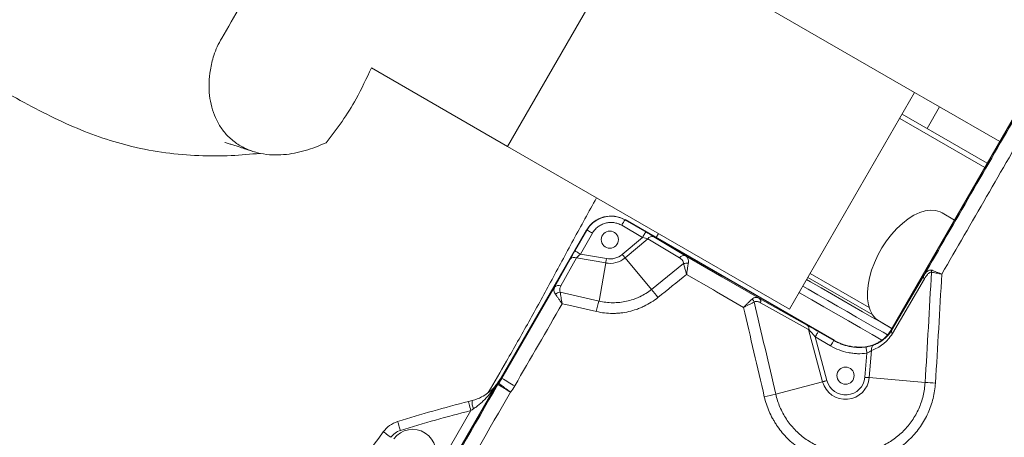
# Model space of a CAD drawing. Header units: millimetres. Extents: x 127 to 4201, y 49 to 2729.
# Tile 90 of 102: x 2602 to 2917, y 1558 to 1691. Entities that reach past the tile are written whole.
import ezdxf

# ---------------------------------------------------------------- set-up
doc = ezdxf.new("R2010")
doc.units = ezdxf.units.MM
doc.header["$LTSCALE"] = 10

msp = doc.modelspace()

# ---------------------------------------------------------------- linework, layer by layer
at = {"color": 7, "linetype": 'Continuous', "lineweight": 15}
for p, q in [((2758.05, 1650.76), (2798.05, 1720.04)), ((2888.21, 1667.99), (2798.05, 1720.04)), ((2758.05, 1650.76), (2714.59, 1675.85)), ((2848.21, 1598.71), (2888.21, 1667.99)), ((2880.55, 1591.93), (2921.01, 1662.02)), ((2921.07, 1661.98), (2880.61, 1591.9)), ((2896.17, 1663.39), (2915.4, 1652.29)), ((2884.2, 1661.06), (2911.39, 1645.36)), ((2848.21, 1598.71), (2758.05, 1650.76)), ((2795.58, 1627.23), (2795.62, 1627.29)), ((2795.58, 1627.23), (2802.26, 1623.37)), ((2862.41, 1588.73), (2795.62, 1627.29)), ((2862.44, 1588.79), (2795.65, 1627.35)), ((2900.9, 1627.18), (2896.96, 1629.45)), ((2783.37, 1624.06), (2756.02, 1576.7)), ((2783.43, 1624.02), (2756.08, 1576.66)), ((2779.63, 1617.31), (2783.49, 1623.99)), ((2783.49, 1623.99), (2783.43, 1624.02)), ((2801.26, 1621.64), (2794.58, 1625.5)), ((2785.22, 1622.99), (2781.37, 1616.31)), ((2794.76, 1616.19), (2801.26, 1621.64)), ((2802.94, 1621.21), (2795.67, 1615.11)), ((2813.07, 1615.13), (2802.94, 1621.21)), ((2804.85, 1621.85), (2814.98, 1615.78)), ((2806.38, 1622.86), (2805.64, 1621.58)), ((2773.15, 1605.71), (2778.15, 1614.7)), ((2780.13, 1615.09), (2775.13, 1606.1)), ((2789.47, 1613.45), (2780.13, 1615.09)), ((2781.37, 1616.31), (2789.72, 1614.84)), ((2804.14, 1605.01), (2795.67, 1615.11)), ((2787.33, 1601.28), (2789.47, 1613.45)), ((2804.14, 1605.01), (2814.37, 1613.24)), ((2874.81, 1596.85), (2854.05, 1608.83)), ((2880.78, 1591.8), (2891.05, 1609.27)), ((2891.37, 1608.4), (2881.1, 1590.92)), ((2756.31, 1576.54), (2773.15, 1605.71)), ((2774.91, 1604.14), (2787.33, 1601.28)), ((2838.63, 1602.1), (2853.97, 1593.49)), ((2854.34, 1592.12), (2838.99, 1600.73)), ((2876.96, 1594.81), (2880.9, 1592.54)), ((2858.81, 1575.45), (2854.34, 1592.12)), ((2856.43, 1589.79), (2860.17, 1575.82)), ((2861.37, 1586.93), (2856.43, 1589.79)), ((2857.43, 1591.52), (2862.37, 1588.67)), ((2880.78, 1591.8), (2880.61, 1591.9)), ((2862.37, 1588.67), (2862.41, 1588.73)), ((2872.28, 1576.88), (2872.96, 1584.62)), ((2874.46, 1585.49), (2873.69, 1576.76)), ((2755.02, 1575.18), (2756.02, 1576.7)), ((2756.31, 1576.54), (2756.08, 1576.66)), ((2891.55, 1575.19), (2873.69, 1576.76)), ((2720.62, 1515.66), (2754.75, 1574.78)), ((2754.72, 1574.73), (2720.62, 1515.66)), ((2754.81, 1574.74), (2720.68, 1515.62)), ((2755.03, 1574.61), (2754.81, 1574.74)), ((2754.94, 1575.05), (2755.02, 1575.18)), ((2755.28, 1574.99), (2755.08, 1575.14)), ((2755.28, 1574.99), (2756.31, 1576.54)), ((2843.83, 1571.44), (2858.81, 1575.45)), ((2745.61, 1569.14), (2746.82, 1569.45)), ((2718.02, 1517.16), (2746.35, 1566.23))]:
    msp.add_line(p, q, dxfattribs=at)
at = {"color": 8, "linetype": 'Continuous', "lineweight": 15}
for p, q in [((2896.17, 1663.39), (2892.17, 1656.46)), ((2910.63, 1644.04), (2883.44, 1659.73)), ((2854.79, 1610.11), (2873.72, 1599.18))]:
    msp.add_line(p, q, dxfattribs=at)
at = {"color": 7, "linetype": 'Continuous', "lineweight": 15, "flags": 128}
for points in [[(2888.21, 1667.99), (2891.2, 1666.26), (2896.17, 1663.39)], [(2876.96, 1594.81), (2876.93, 1594.83), (2875.75, 1595.72), (2874.77, 1596.91), (2874.01, 1598.37), (2873.48, 1600.07), (2873.19, 1601.99), (2873.14, 1604.1), (2873.34, 1606.34), (2873.78, 1608.69), (2874.46, 1611.1), (2875.37, 1613.53), (2876.47, 1615.93), (2877.77, 1618.26), (2879.23, 1620.49), (2880.83, 1622.57), (2882.53, 1624.46), (2884.32, 1626.13), (2886.15, 1627.55), (2888, 1628.7), (2889.83, 1629.55), (2891.61, 1630.09), (2893.3, 1630.3), (2894.88, 1630.2), (2896.32, 1629.77), (2896.96, 1629.45)], [(2794.58, 1625.5), (2794.78, 1625.83), (2794.96, 1626.15), (2795.13, 1626.45), (2795.28, 1626.71), (2795.41, 1626.92), (2795.5, 1627.09), (2795.56, 1627.19), (2795.58, 1627.23)], [(2785.22, 1622.99), (2784.88, 1623.18), (2784.56, 1623.36), (2784.27, 1623.54), (2784, 1623.69), (2783.79, 1623.81), (2783.63, 1623.9), (2783.53, 1623.96), (2783.49, 1623.99)], [(2801.26, 1621.64), (2801.45, 1621.98), (2801.63, 1622.3), (2801.81, 1622.59), (2801.96, 1622.86), (2802.08, 1623.07), (2802.17, 1623.23), (2802.23, 1623.34), (2802.26, 1623.37)], [(2781.37, 1616.31), (2781.03, 1616.51), (2780.71, 1616.69), (2780.41, 1616.86), (2780.15, 1617.01), (2779.94, 1617.14), (2779.77, 1617.23), (2779.67, 1617.29), (2779.63, 1617.31)], [(2789.72, 1614.84), (2789.69, 1614.65), (2789.65, 1614.46), (2789.62, 1614.27), (2789.59, 1614.09), (2789.56, 1613.91), (2789.53, 1613.75), (2789.5, 1613.59), (2789.47, 1613.45)], [(2794.76, 1616.19), (2794.88, 1616.04), (2795.01, 1615.89), (2795.13, 1615.74), (2795.25, 1615.6), (2795.36, 1615.47), (2795.47, 1615.34), (2795.57, 1615.22), (2795.67, 1615.11)], [(2814.98, 1615.78), (2826.64, 1609.03), (2838.63, 1602.1)], [(2833.54, 1599.26), (2824.9, 1604.26), (2823.91, 1604.83), (2815.33, 1609.8)], [(2853.67, 1608.17), (2854.98, 1607.41), (2858.3, 1605.5), (2861.64, 1603.57), (2864.98, 1601.64), (2868.29, 1599.73), (2871.55, 1597.85), (2874.72, 1596.02), (2877.78, 1594.25), (2880.7, 1592.56), (2880.86, 1592.47)], [(2852.46, 1606.08), (2854.22, 1605.06), (2857.31, 1603.28), (2860.43, 1601.48), (2863.55, 1599.68), (2866.64, 1597.9), (2869.67, 1596.15), (2872.6, 1594.45), (2875.43, 1592.82), (2878.1, 1591.28), (2879.51, 1590.46)], [(2851.27, 1604.02), (2851.45, 1603.91), (2855.33, 1601.67), (2859.24, 1599.42), (2863.15, 1597.16), (2867.03, 1594.92), (2870.86, 1592.71), (2874.63, 1590.53), (2877.68, 1588.77)], [(2786.48, 1597.91), (2776.74, 1600.14), (2775.57, 1600.41)], [(2856.43, 1589.79), (2856.62, 1590.12), (2856.81, 1590.44), (2856.98, 1590.74), (2857.13, 1591), (2857.26, 1591.22), (2857.35, 1591.38), (2857.41, 1591.48), (2857.43, 1591.52)], [(2861.37, 1586.93), (2861.57, 1587.27), (2861.75, 1587.59), (2861.92, 1587.89), (2862.07, 1588.15), (2862.2, 1588.36), (2862.29, 1588.53), (2862.35, 1588.63), (2862.37, 1588.67)], [(2872.96, 1584.62), (2872.9, 1585), (2872.84, 1585.37), (2872.79, 1585.71), (2872.74, 1586.01), (2872.7, 1586.25), (2872.67, 1586.44), (2872.65, 1586.55), (2872.65, 1586.6)], [(2872.28, 1576.88), (2872.48, 1576.86), (2872.67, 1576.85), (2872.86, 1576.83), (2873.05, 1576.81), (2873.22, 1576.8), (2873.39, 1576.78), (2873.55, 1576.77), (2873.69, 1576.76)], [(2860.17, 1575.82), (2859.98, 1575.77), (2859.8, 1575.72), (2859.61, 1575.67), (2859.43, 1575.62), (2859.26, 1575.58), (2859.1, 1575.53), (2858.95, 1575.49), (2858.81, 1575.45)], [(2745.61, 1569.14), (2745.62, 1569.1), (2745.66, 1568.95), (2745.73, 1568.69), (2745.82, 1568.33), (2745.93, 1567.88), (2746.06, 1567.37), (2746.21, 1566.81), (2746.35, 1566.23)], [(2722.97, 1562.73), (2722.98, 1562.7), (2723.03, 1562.55), (2723.11, 1562.29), (2723.22, 1561.94), (2723.36, 1561.5), (2723.51, 1560.99), (2723.69, 1560.44), (2723.87, 1559.87)], [(2718.38, 1559.43), (2718.4, 1559.41), (2718.53, 1559.32), (2718.74, 1559.17), (2719.04, 1558.95), (2719.42, 1558.68), (2719.85, 1558.37), (2720.31, 1558.03), (2720.8, 1557.67)]]:
    msp.add_lwpolyline(points, dxfattribs=at)
at = {"color": 7, "linetype": 'Continuous', "lineweight": 15}
for centre in [(2790.79, 1620.92), (2866.13, 1577.42)]:
    msp.add_circle(centre, 2.75, dxfattribs=at)
for centre, radius, start, end in [((2804.3, 1620.32), 1.62, 70.399, 147.1261), ((2779.39, 1613.65), 1.62, 62.8733, 139.602), ((2790.79, 1620.92), 7.59, 260, 310), ((2790.79, 1620.92), 6.17, 260, 310), ((2814.43, 1614.25), 1.62, 70.3986, 147.1261), ((2815.36, 1610.28), 3.12, 80.3787, 108.5271), ((2891.92, 1609.1), 0.889, 168.5193, 231.9303), ((2896.37, 1610.01), 2.84, 157.0861, 169.8526), ((2774.39, 1604.65), 1.62, 62.8746, 139.6003), ((2939.45, 1709.51), 170.97, 217.6799, 218.7845), ((2775.3, 1601.17), 2.99, 97.4129, 129.679), ((2834.37, 1599.78), 2.86, 24.6754, 48.2171), ((2837.79, 1601.14), 1.27, 341.1565, 48.8611), ((2857.38, 1581.79), 72.72, 164.4505, 167.1929), ((2853.14, 1592.53), 1.27, 341.1582, 48.8594), ((2881.65, 1591.62), 0.889, 168.5207, 231.9288), ((2875.96, 1585.9), 1.56, 120.9922, 195.3537), ((2743.04, 1584.2), 15.06, 323.0577, 330.0001), ((2866.13, 1577.42), 7.59, 195, 355), ((2866.13, 1577.42), 6.17, 195, 355), ((2813.37, 1668.08), 107.87, 238.0616, 240.5815), ((2886.11, 1433.57), 141.73, 86.4637, 87.8006), ((2868.45, 1451.78), 122.17, 101.628, 103.3839), ((2752.58, 1568.83), 5.79, 173.8616, 200.8927), ((2727.76, 1552.83), 7.41, 330, 143.9724)]:
    msp.add_arc(centre, radius, start, end, dxfattribs=at)
for centre, major_axis, ratio, start_param, end_param in [((2801.2, 1621.59), (2.4, -0.6), 0.024275, 0.767713, 1.553111), ((2802.2, 1623.33), (3.69, -2.13), 0.016402, 0.779427, 1.564825), ((2779.71, 1617.3), (2.13, 3.69), 0.016402, 1.576768, 2.362166), ((2781.44, 1616.3), (1.78, 1.72), 0.024275, 1.588482, 2.37388), ((2857.46, 1591.42), (4.9, -2.83), 0.012341, 1.58314, 2.368538), ((2856.46, 1589.69), (-2.97, 3.35), 0.00987, 4.732136, 5.517535)]:
    msp.add_ellipse(centre, major_axis=major_axis, ratio=ratio, start_param=start_param, end_param=end_param, dxfattribs=at)
for points, knots in [([(2731.01, 2109.28), (2729, 2108.31), (2719.22, 2103.64), (2702.3, 2094.37), (2680.3, 2081.48), (2659.02, 2067.71), (2638.31, 2053.11), (2618.09, 2037.57), (2598.41, 2021.12), (2579.32, 2003.75), (2560.97, 1985.61), (2543.39, 1966.72), (2526.71, 1947.23), (2510.95, 1927.19), (2496.1, 1906.65), (2482.11, 1885.52), (2468.91, 1863.7), (2456.55, 1841.23), (2445.07, 1818.12), (2434.56, 1794.55), (2425.03, 1770.57), (2416.57, 1746.36), (2409.15, 1721.96), (2402.78, 1697.43), (2397.41, 1672.66), (2393.04, 1647.54), (2389.68, 1622.11), (2387.37, 1596.41), (2386.11, 1570.63), (2386.02, 1544.83), (2386.48, 1526), (2387.29, 1515.81), (2387.42, 1514.18)], [0, 0, 0, 0, 0.009206, 0.044634, 0.079409, 0.114202, 0.148981, 0.183767, 0.219186, 0.254597, 0.290022, 0.32543, 0.360858, 0.395632, 0.430426, 0.465205, 0.49999, 0.535409, 0.57082, 0.606246, 0.641653, 0.677081, 0.711856, 0.746649, 0.781428, 0.816214, 0.851633, 0.887044, 0.922469, 0.957877, 0.993305, 1, 1, 1, 1]), ([(2672.38, 1930.99), (2672.39, 1931.01), (2672.43, 1931.06), (2672.2, 1930.73), (2671.64, 1929.9), (2670.79, 1928.65), (2669.93, 1927.4), (2668.68, 1925.58), (2666.58, 1922.53), (2662.81, 1917.06), (2657.96, 1910.12), (2652.49, 1902.46), (2647.93, 1896.22), (2644.05, 1891.05), (2640.98, 1887.04), (2638.13, 1883.44), (2635.32, 1879.99), (2632.35, 1876.46), (2629.5, 1873.24), (2627.1, 1870.67), (2625.34, 1868.88), (2623.98, 1867.53), (2622.68, 1866.3), (2621.32, 1864.94), (2619.99, 1863.65), (2618.8, 1862.49), (2617.83, 1861.47), (2617.14, 1860.69), (2616.46, 1859.82), (2615.75, 1858.63), (2614.91, 1857.21), (2613.8, 1855.29), (2612.32, 1852.7), (2610.54, 1849.6), (2608.41, 1845.88), (2605.93, 1841.56), (2600.77, 1832.58), (2594.39, 1821.48), (2586.9, 1808.47), (2580.71, 1797.75), (2574.52, 1787.04), (2569.28, 1777.98), (2564.93, 1770.48), (2561.51, 1764.58), (2558.08, 1758.67), (2554.79, 1753), (2551.78, 1747.82), (2549.51, 1743.92), (2547.87, 1741.08), (2546.87, 1739.36), (2546.14, 1737.98), (2545.84, 1737.15), (2545.63, 1736.57), (2545.32, 1735.63), (2544.99, 1734.49), (2544.62, 1733.11), (2544.23, 1731.66), (2543.85, 1730.25), (2543.53, 1728.94), (2543.2, 1727.63), (2542.87, 1726.43), (2542.52, 1725.16), (2542.09, 1723.63), (2541.53, 1721.75), (2540.86, 1719.62), (2539.84, 1716.49), (2538.31, 1712.09), (2536, 1705.94), (2533.55, 1699.77), (2530.91, 1693.42), (2528.67, 1688.26), (2526.97, 1684.4), (2525.77, 1681.72), (2524.57, 1679.06), (2523.27, 1676.2), (2521.94, 1673.33), (2520.9, 1671.09), (2520.32, 1669.86), (2519.99, 1669.16), (2519.96, 1669.08), (2519.94, 1669.05)], [0, 0, 0, 0, 0.0015093, 0.0052557, 0.0088409, 0.0130884, 0.0173605, 0.0215759, 0.0312883, 0.0479153, 0.0760937, 0.1011304, 0.1267517, 0.1424421, 0.1582669, 0.1726164, 0.1855615, 0.2011883, 0.2195705, 0.2325318, 0.2442033, 0.2546236, 0.2669033, 0.2822669, 0.2980572, 0.3124966, 0.3255241, 0.3347722, 0.3428718, 0.3496494, 0.3547043, 0.3595422, 0.3671097, 0.3756166, 0.3850597, 0.3974092, 0.4109181, 0.45837, 0.4880122, 0.5171753, 0.5459557, 0.5756243, 0.5912232, 0.6073386, 0.6239397, 0.6396146, 0.6537195, 0.6663691, 0.6721415, 0.6774552, 0.6829515, 0.6895851, 0.6971885, 0.7055719, 0.7164492, 0.7284085, 0.7398538, 0.7504139, 0.7596689, 0.7676567, 0.7754294, 0.7822604, 0.7902943, 0.7996492, 0.8099291, 0.8198833, 0.8401161, 0.8617798, 0.8836194, 0.9049268, 0.9261123, 0.9353608, 0.9435161, 0.9526312, 0.9638343, 0.976067, 0.9868477, 0.9939797, 0.9972444, 1, 1, 1, 1]), ([(2700.1, 1651.9), (2698.98, 1651.43), (2696.79, 1650.51), (2693.43, 1649.38), (2690.02, 1648.53), (2686.53, 1648.04), (2682.86, 1647.96), (2679.07, 1648.41), (2675.32, 1649.52), (2671.82, 1651.34), (2668.85, 1653.75), (2666.45, 1656.66), (2664.68, 1659.85), (2663.45, 1663.35), (2662.77, 1667.1), (2662.62, 1671.1), (2663.09, 1675.41), (2663.97, 1679.3), (2665.23, 1682.71), (2670.26, 1691.41), (2678.74, 1706.14), (2688.77, 1723.45), (2698.71, 1740.82), (2705.5, 1751.89), (2709.94, 1760.34), (2711.21, 1761.96), (2712.73, 1763.41), (2715.28, 1766.05), (2719.17, 1769.53), (2723.88, 1773.61), (2728.66, 1777.6), (2731.65, 1780.51), (2733.14, 1781.97)], [0, 0, 0, 0, 0.0199103, 0.0391795, 0.0584395, 0.0784165, 0.098384, 0.1206508, 0.1434681, 0.1657606, 0.1888173, 0.2092932, 0.2303929, 0.2504912, 0.2710827, 0.29306, 0.3155218, 0.3408319, 0.3567463, 0.3729976, 0.4999493, 0.626901, 0.6903769, 0.8173286, 0.8331976, 0.8414937, 0.849869, 0.8667825, 0.9000826, 0.9333961, 0.9667184, 1, 1, 1, 1]), ([(2524.14, 1200.53), (2518.9, 1207.57), (2508.51, 1221.52), (2493.75, 1242.47), (2479.89, 1263.2), (2467.07, 1283.71), (2456.19, 1302.55), (2447.1, 1319.73), (2439.6, 1335.27), (2432.97, 1350.61), (2427.25, 1365.74), (2422.49, 1380.67), (2418.74, 1395.36), (2416.05, 1409.82), (2414.48, 1424.04), (2414.08, 1437.99), (2414.88, 1451.59), (2416.92, 1464.83), (2420.21, 1477.71), (2424.64, 1490.38), (2430.41, 1503.8), (2437.58, 1518.04), (2446.12, 1533.21), (2455.36, 1548.67), (2465.06, 1564.58), (2474.98, 1581.11), (2484.88, 1598.39), (2492.82, 1613.54), (2499.14, 1625.92), (2503.97, 1635.24), (2508.83, 1644.25), (2513.77, 1652.78), (2518.83, 1660.66), (2523.67, 1667.23), (2528.3, 1672.53), (2532.67, 1676.68), (2537.2, 1680.04), (2541.92, 1682.53), (2546.83, 1684.04), (2552.3, 1684.67), (2558.35, 1684.32), (2564.98, 1682.91), (2571.77, 1680.66), (2578.69, 1677.74), (2585.71, 1674.34), (2592.79, 1670.63), (2600.76, 1666.32), (2609.59, 1661.6), (2619.22, 1656.93), (2628.69, 1653.27), (2638.54, 1650.45), (2648.76, 1648.54), (2659.35, 1647.65), (2669.43, 1647.64), (2675.96, 1648.25), (2679.05, 1648.53)], [0, 0, 0, 0, 0.029286, 0.058087, 0.086365, 0.114091, 0.141249, 0.162186, 0.182773, 0.203022, 0.222951, 0.242588, 0.261969, 0.28114, 0.300158, 0.31909, 0.338016, 0.356683, 0.375527, 0.394668, 0.414198, 0.438231, 0.463, 0.488554, 0.514922, 0.542129, 0.570203, 0.599148, 0.614223, 0.629318, 0.644341, 0.659208, 0.673852, 0.688223, 0.699312, 0.710229, 0.720998, 0.731662, 0.742291, 0.752961, 0.766115, 0.779471, 0.793039, 0.806796, 0.820692, 0.834661, 0.848625, 0.867665, 0.886326, 0.904459, 0.922101, 0.942585, 0.962629, 0.982341, 1, 1, 1, 1]), ([(2714.59, 1675.85), (2713.01, 1672.53), (2710.22, 1666.65), (2705.35, 1658.63), (2701.85, 1654.15), (2700.1, 1651.9)], [0, 0, 0, 0, 0.393081, 0.695021, 1, 1, 1, 1]), ([(2667.78, 1651.99), (2667.78, 1651.99), (2667.74, 1652), (2668.08, 1651.9), (2668.86, 1651.67), (2670, 1651.32), (2671.27, 1650.92), (2672.5, 1650.53), (2673.55, 1650.19), (2674.57, 1649.85), (2675.6, 1649.52), (2676.34, 1649.27), (2676.68, 1649.16)], [0, 0, 0, 0, 0.003421, 0.128584, 0.247534, 0.362863, 0.507978, 0.638862, 0.731805, 0.811911, 0.914003, 1, 1, 1, 1]), ([(2786.55, 1634.31), (2784.07, 1629.82), (2779.1, 1620.86), (2772.01, 1607.52), (2764.88, 1594.56), (2758.21, 1582.77), (2753.89, 1575.32), (2751.95, 1571.98)], [0, 0, 0, 0, 0.214067, 0.42808, 0.631052, 0.834458, 1, 1, 1, 1]), ([(2795.62, 1627.29), (2794.6, 1627.87), (2793.48, 1628.26), (2791.16, 1628.56), (2789.97, 1628.48), (2787.72, 1627.88), (2786.65, 1627.35), (2784.8, 1625.93), (2784.01, 1625.03), (2783.43, 1624.02)], [2.356803, 2.356803, 2.356803, 2.356803, 2.749198, 2.749198, 3.141593, 3.141593, 3.533987, 3.533987, 3.926382, 3.926382, 3.926382, 3.926382]), ([(2783.49, 1623.99), (2783.49, 1623.99), (2783.98, 1624.85), (2785.27, 1626.4), (2787.87, 1627.96), (2790.83, 1628.57), (2793.51, 1628.25), (2794.99, 1627.52), (2795.58, 1627.23)], [0, 0, 0, 0, 0.0000043, 0.2144187, 0.4290037, 0.6437026, 0.8580634, 1, 1, 1, 1]), ([(2794.58, 1625.5), (2794.19, 1625.72), (2793.78, 1625.91), (2792.93, 1626.2), (2792.49, 1626.3), (2791.82, 1626.38), (2791.6, 1626.4), (2791.15, 1626.42), (2790.93, 1626.41), (2790.25, 1626.37), (2789.81, 1626.3), (2788.95, 1626.06), (2788.52, 1625.9), (2787.72, 1625.51), (2787.34, 1625.27), (2786.8, 1624.86), (2786.63, 1624.71), (2786.3, 1624.41), (2786.15, 1624.24), (2785.71, 1623.74), (2785.44, 1623.38), (2785.22, 1622.99)], [0, 0, 0, 0, 0.125, 0.125, 0.25, 0.25, 0.3125, 0.3125, 0.375, 0.375, 0.5, 0.5, 0.625, 0.625, 0.75, 0.75, 0.8125, 0.8125, 0.875, 0.875, 1, 1, 1, 1]), ([(2814.37, 1613.24), (2814.36, 1613.32), (2814.33, 1613.64), (2814.04, 1614.4), (2813.46, 1614.84), (2813.07, 1615.13)], [0, 0, 0, 0, 0.0870437, 0.3855648, 1, 1, 1, 1]), ([(2814.98, 1615.78), (2815.12, 1615.68), (2815.51, 1615.39), (2815.88, 1614.71), (2815.96, 1613.93), (2815.9, 1613.47), (2815.88, 1613.36)], [0, 0, 0, 0, 0.215937, 0.59494, 0.905223, 1, 1, 1, 1]), ([(2815.33, 1609.8), (2815.33, 1609.8), (2815.33, 1609.81), (2815.32, 1609.84), (2815.31, 1609.89), (2815.28, 1610), (2815.24, 1610.13), (2815.15, 1610.42), (2814.98, 1611.02), (2814.68, 1612.07), (2814.48, 1612.81), (2814.37, 1613.24)], [0, 0, 0, 0, 0.003701, 0.011159, 0.022492, 0.045351, 0.091512, 0.133656, 0.272157, 0.575034, 1, 1, 1, 1]), ([(2815.33, 1609.8), (2815.34, 1609.8), (2815.34, 1609.82), (2815.34, 1609.84), (2815.35, 1609.9), (2815.36, 1610), (2815.38, 1610.15), (2815.42, 1610.44), (2815.51, 1611.06), (2815.67, 1612.15), (2815.8, 1612.91), (2815.88, 1613.36)], [0, 0, 0, 0, 0.0037, 0.01116, 0.022494, 0.04535, 0.09151, 0.133698, 0.272214, 0.575027, 1, 1, 1, 1]), ([(2891.05, 1609.27), (2891.22, 1609.56), (2891.4, 1609.83), (2891.78, 1610.32), (2891.99, 1610.54), (2892.44, 1610.91), (2892.69, 1611.06), (2893.21, 1611.21), (2893.48, 1611.22), (2893.76, 1611.11)], [0, 0, 0, 0, 0.25, 0.25, 0.5, 0.5, 0.75, 0.75, 1, 1, 1, 1]), ([(2893.58, 1610.51), (2893.47, 1610.54), (2893.35, 1610.53), (2893.13, 1610.46), (2893.02, 1610.4), (2892.81, 1610.26), (2892.71, 1610.17), (2892.52, 1609.99), (2892.43, 1609.9), (2892.16, 1609.59), (2891.99, 1609.36), (2891.67, 1608.89), (2891.52, 1608.65), (2891.37, 1608.4)], [0, 0, 0, 0, 0.125, 0.125, 0.25, 0.25, 0.375, 0.375, 0.5, 0.5, 0.75, 0.75, 1, 1, 1, 1]), ([(2893.58, 1610.51), (2894.02, 1610.43), (2894.53, 1610.34), (2895.38, 1610.18), (2895.67, 1610.13), (2896.12, 1610.04), (2896.27, 1610.01), (2896.57, 1609.95), (2896.73, 1609.92), (2896.88, 1609.89)], [0, 0, 0, 0, 0.5, 0.5, 0.75, 0.75, 0.875, 0.875, 1, 1, 1, 1]), ([(2893.76, 1611.11), (2894.17, 1610.95), (2894.65, 1610.77), (2895.46, 1610.45), (2895.74, 1610.35), (2896.16, 1610.18), (2896.3, 1610.12), (2896.59, 1610.01), (2896.74, 1609.95), (2896.88, 1609.89)], [0, 0, 0, 0, 0.5, 0.5, 0.75, 0.75, 0.875, 0.875, 1, 1, 1, 1]), ([(2773.39, 1603.47), (2773.35, 1603.54), (2773.1, 1603.92), (2772.81, 1604.72), (2773.03, 1605.35), (2773.15, 1605.71)], [0, 0, 0, 0, 0.080462, 0.481553, 1, 1, 1, 1]), ([(2775.13, 1606.1), (2774.96, 1605.8), (2774.85, 1605.48), (2774.78, 1604.98), (2774.77, 1604.81), (2774.81, 1604.48), (2774.84, 1604.3), (2774.91, 1604.14)], [0, 0, 0, 0, 0.5, 0.5, 0.75, 0.75, 1, 1, 1, 1]), ([(2787.33, 1601.28), (2788.78, 1600.93), (2790.25, 1600.75), (2792.11, 1600.74), (2792.48, 1600.74), (2793.23, 1600.78), (2793.6, 1600.81), (2794.71, 1600.92), (2795.44, 1601.04), (2796.88, 1601.36), (2797.59, 1601.56), (2798.64, 1601.92), (2798.99, 1602.05), (2799.68, 1602.33), (2800.03, 1602.49), (2801.71, 1603.29), (2802.97, 1604.07), (2804.14, 1605.01)], [0, 0, 0, 0, 0.25, 0.25, 0.3125, 0.3125, 0.375, 0.375, 0.5, 0.5, 0.625, 0.625, 0.6875, 0.6875, 0.75, 0.75, 1, 1, 1, 1]), ([(2773.39, 1603.47), (2773.53, 1603.27), (2773.69, 1603.04), (2774.02, 1602.57), (2774.2, 1602.32), (2774.57, 1601.8), (2774.76, 1601.53), (2775.06, 1601.11), (2775.16, 1600.97), (2775.36, 1600.69), (2775.47, 1600.55), (2775.57, 1600.41)], [0, 0, 0, 0, 0.25, 0.25, 0.5, 0.5, 0.75, 0.75, 0.875, 0.875, 1, 1, 1, 1]), ([(2774.91, 1604.14), (2774.95, 1603.88), (2774.99, 1603.61), (2775.09, 1603.04), (2775.14, 1602.73), (2775.25, 1602.1), (2775.31, 1601.77), (2775.41, 1601.26), (2775.44, 1601.1), (2775.5, 1600.75), (2775.54, 1600.58), (2775.57, 1600.41)], [0, 0, 0, 0, 0.25, 0.25, 0.5, 0.5, 0.75, 0.75, 0.875, 0.875, 1, 1, 1, 1]), ([(2806.18, 1602.42), (2804.81, 1601.32), (2803.34, 1600.39), (2801.37, 1599.44), (2800.97, 1599.26), (2800.16, 1598.92), (2799.75, 1598.76), (2798.52, 1598.33), (2797.69, 1598.09), (2796, 1597.71), (2795.14, 1597.56), (2793.84, 1597.41), (2793.4, 1597.38), (2792.53, 1597.33), (2792.09, 1597.32), (2789.91, 1597.32), (2788.19, 1597.51), (2786.48, 1597.91)], [0, 0, 0, 0, 0.25, 0.25, 0.3125, 0.3125, 0.375, 0.375, 0.5, 0.5, 0.625, 0.625, 0.6875, 0.6875, 0.75, 0.75, 1, 1, 1, 1]), ([(2836.28, 1601.92), (2836.09, 1601.75), (2835.89, 1601.56), (2835.58, 1601.26), (2835.47, 1601.16), (2835.24, 1600.94), (2835.13, 1600.83), (2834.77, 1600.49), (2834.53, 1600.25), (2834.16, 1599.89), (2834.04, 1599.77), (2833.85, 1599.58), (2833.79, 1599.51), (2833.67, 1599.39), (2833.6, 1599.32), (2833.54, 1599.26)], [0, 0, 0, 0, 0.25, 0.25, 0.375, 0.375, 0.5, 0.5, 0.75, 0.75, 0.875, 0.875, 0.9375, 0.9375, 1, 1, 1, 1]), ([(2836.28, 1601.92), (2836.45, 1602.08), (2836.64, 1602.2), (2837.04, 1602.36), (2837.24, 1602.4), (2837.85, 1602.43), (2838.24, 1602.31), (2838.63, 1602.1)], [0, 0, 0, 0, 0.25, 0.25, 0.5, 0.5, 1, 1, 1, 1]), ([(2836.97, 1600.98), (2836.74, 1600.87), (2836.49, 1600.75), (2836.1, 1600.56), (2835.96, 1600.49), (2835.68, 1600.35), (2835.53, 1600.28), (2835.09, 1600.06), (2834.79, 1599.91), (2834.33, 1599.67), (2834.17, 1599.59), (2833.93, 1599.47), (2833.86, 1599.43), (2833.7, 1599.34), (2833.62, 1599.3), (2833.54, 1599.26)], [0, 0, 0, 0, 0.25, 0.25, 0.375, 0.375, 0.5, 0.5, 0.75, 0.75, 0.875, 0.875, 0.9375, 0.9375, 1, 1, 1, 1]), ([(2838.99, 1600.73), (2838.65, 1600.92), (2838.31, 1601.07), (2837.79, 1601.16), (2837.61, 1601.17), (2837.28, 1601.13), (2837.11, 1601.08), (2836.97, 1600.98)], [0, 0, 0, 0, 0.5, 0.5, 0.75, 0.75, 1, 1, 1, 1]), ([(2880.61, 1591.9), (2879.92, 1590.94), (2878.52, 1589.01), (2875.28, 1587.2), (2871.97, 1586.4), (2869.83, 1586.55), (2868.94, 1586.62)], [0, 0, 0, 0, 0.258541, 0.524424, 0.803447, 1, 1, 1, 1]), ([(2881.1, 1590.92), (2880.68, 1590.2), (2880.21, 1589.56), (2879.43, 1588.7), (2879.16, 1588.42), (2878.62, 1587.91), (2878.34, 1587.68), (2877.48, 1587.02), (2876.9, 1586.64), (2875.7, 1585.99), (2875.08, 1585.72), (2874.46, 1585.49)], [0, 0, 0, 0, 0.25, 0.25, 0.375, 0.375, 0.5, 0.5, 0.75, 0.75, 1, 1, 1, 1]), ([(2875.16, 1587.24), (2875.68, 1587.43), (2876.19, 1587.65), (2877.2, 1588.19), (2877.69, 1588.5), (2878.41, 1589.05), (2878.64, 1589.24), (2879.11, 1589.67), (2879.34, 1589.9), (2879.78, 1590.38), (2879.99, 1590.64), (2880.3, 1591.05), (2880.4, 1591.2), (2880.55, 1591.42), (2880.59, 1591.49), (2880.69, 1591.64), (2880.74, 1591.72), (2880.78, 1591.8)], [0, 0, 0, 0, 0.25, 0.25, 0.5, 0.5, 0.625, 0.625, 0.75, 0.75, 0.875, 0.875, 0.9375, 0.9375, 0.96875, 0.96875, 1, 1, 1, 1]), ([(2872.96, 1584.62), (2871.96, 1584.46), (2870.96, 1584.4), (2869.46, 1584.45), (2868.96, 1584.49), (2867.96, 1584.61), (2867.46, 1584.69), (2865.98, 1585), (2865.02, 1585.28), (2863.15, 1586), (2862.25, 1586.43), (2861.37, 1586.93)], [0, 0, 0, 0, 0.25, 0.25, 0.375, 0.375, 0.5, 0.5, 0.75, 0.75, 1, 1, 1, 1]), ([(2862.37, 1588.67), (2862.47, 1588.61), (2862.57, 1588.55), (2862.76, 1588.45), (2863.06, 1588.29), (2863.35, 1588.14), (2863.96, 1587.85), (2864.36, 1587.68), (2865.6, 1587.2), (2866.45, 1586.94), (2867.76, 1586.67), (2868.2, 1586.59), (2869.09, 1586.49), (2869.53, 1586.45), (2870.42, 1586.42), (2870.86, 1586.43), (2871.76, 1586.48), (2872.2, 1586.53), (2872.65, 1586.6)], [0, 0, 0, 0, 0.03125, 0.03125, 0.0625, 0.125, 0.125, 0.25, 0.25, 0.5, 0.5, 0.625, 0.625, 0.75, 0.75, 0.875, 0.875, 1, 1, 1, 1]), ([(2868.44, 1586.64), (2867.41, 1586.84), (2865.29, 1587.24), (2863.38, 1588.22), (2862.41, 1588.73)], [0, 0, 0, 0, 0.4911361, 1, 1, 1, 1]), ([(2872.65, 1586.6), (2872.89, 1586.63), (2873.13, 1586.68), (2873.59, 1586.78), (2873.82, 1586.83), (2874.25, 1586.94), (2874.45, 1587), (2874.82, 1587.12), (2875, 1587.18), (2875.16, 1587.24)], [0, 0, 0, 0, 0.25, 0.25, 0.5, 0.5, 0.75, 0.75, 1, 1, 1, 1]), ([(2874.46, 1585.49), (2874.26, 1585.34), (2874.03, 1585.18), (2873.65, 1584.95), (2873.52, 1584.88), (2873.25, 1584.74), (2873.11, 1584.68), (2872.96, 1584.62)], [0, 0, 0, 0, 0.5, 0.5, 0.75, 0.75, 1, 1, 1, 1]), ([(2746.82, 1569.45), (2747.35, 1569.6), (2748.4, 1569.91), (2750.07, 1570.68), (2751.76, 1571.74), (2753.25, 1573.02), (2754.25, 1574.11), (2754.62, 1574.62), (2754.73, 1574.76)], [0, 0, 0, 0, 0.149285, 0.298954, 0.522142, 0.745714, 0.930615, 1, 1, 1, 1]), ([(2754.72, 1574.73), (2754.67, 1574.65), (2754.62, 1574.56), (2754.5, 1574.39), (2754.44, 1574.3), (2754.26, 1574.02), (2754.13, 1573.84), (2753.74, 1573.28), (2753.47, 1572.92), (2752.64, 1571.83), (2752.05, 1571.12), (2751.11, 1570.1), (2750.79, 1569.76), (2750.12, 1569.11), (2749.78, 1568.79), (2749.07, 1568.17), (2748.71, 1567.87), (2747.96, 1567.3), (2747.57, 1567.02), (2747.17, 1566.76)], [0, 0, 0, 0, 0.03125, 0.03125, 0.0625, 0.0625, 0.125, 0.125, 0.25, 0.25, 0.5, 0.5, 0.625, 0.625, 0.75, 0.75, 0.875, 0.875, 1, 1, 1, 1]), ([(2754.75, 1574.78), (2754.79, 1574.85), (2754.88, 1574.99), (2754.97, 1575.12), (2755.02, 1575.18)], [0, 0, 0, 0, 0.498278, 1, 1, 1, 1]), ([(2755.03, 1574.61), (2755.04, 1574.61), (2755.04, 1574.61), (2755.05, 1574.6), (2755.08, 1574.58), (2755.11, 1574.56), (2755.15, 1574.53), (2755.2, 1574.5), (2755.26, 1574.46), (2755.33, 1574.41), (2755.41, 1574.36), (2755.5, 1574.31), (2755.59, 1574.25), (2755.7, 1574.18), (2755.81, 1574.11), (2755.94, 1574.03), (2756.07, 1573.95), (2756.34, 1573.78), (2756.8, 1573.5), (2757.3, 1573.19), (2757.65, 1572.98), (2757.82, 1572.88), (2758.05, 1572.74), (2758.33, 1572.57), (2758.68, 1572.36), (2758.94, 1572.21), (2759.07, 1572.12)], [0, 0, 0, 0, 0.02938, 0.05901, 0.088892, 0.119025, 0.149409, 0.180045, 0.210931, 0.242068, 0.273457, 0.305097, 0.336988, 0.369131, 0.401524, 0.434169, 0.467065, 0.500213, 0.618014, 0.749944, 0.769068, 0.797215, 0.834383, 0.880572, 0.935778, 1, 1, 1, 1]), ([(2759.07, 1572.12), (2758.57, 1572.49), (2758.07, 1572.85), (2757.15, 1573.53), (2756.74, 1573.84), (2756.21, 1574.24), (2756.06, 1574.36), (2755.78, 1574.57), (2755.67, 1574.66), (2755.39, 1574.89), (2755.29, 1574.97), (2755.28, 1574.99)], [0, 0, 0, 0, 0.249709, 0.249709, 0.499553, 0.499553, 0.624397, 0.624397, 0.749241, 0.749241, 1, 1, 1, 1]), ([(2894.86, 1575.03), (2894.75, 1573.37), (2894.5, 1571.74), (2893.91, 1569.32), (2893.67, 1568.53), (2893.13, 1566.97), (2892.83, 1566.21), (2891.83, 1563.97), (2891.02, 1562.54), (2889.15, 1559.8), (2888.1, 1558.54), (2886.37, 1556.79), (2885.77, 1556.23), (2884.83, 1555.44), (2884.51, 1555.18), (2883.85, 1554.67), (2883.52, 1554.43), (2881.82, 1553.24), (2880.4, 1552.43), (2878.18, 1551.4), (2877.42, 1551.08), (2875.87, 1550.53), (2875.07, 1550.28), (2872.68, 1549.66), (2871.06, 1549.39), (2868.62, 1549.2), (2867.8, 1549.17), (2866.15, 1549.19), (2865.32, 1549.23), (2862.86, 1549.48), (2861.25, 1549.78), (2858.89, 1550.45), (2858.11, 1550.71), (2856.95, 1551.15), (2856.57, 1551.31), (2855.81, 1551.64), (2855.44, 1551.81), (2853.59, 1552.71), (2852.19, 1553.55), (2850.2, 1555), (2849.56, 1555.52), (2848.31, 1556.61), (2847.72, 1557.18), (2846.01, 1558.96), (2844.99, 1560.23), (2843.85, 1561.94), (2843.63, 1562.29), (2843.21, 1563), (2843, 1563.36), (2842.41, 1564.45), (2842.05, 1565.19), (2841.07, 1567.45), (2840.55, 1569.01), (2840.17, 1570.63)], [0, 0, 0, 0, 0.0625, 0.0625, 0.09375, 0.09375, 0.125, 0.125, 0.1875, 0.1875, 0.25, 0.25, 0.28125, 0.28125, 0.296875, 0.296875, 0.3125, 0.3125, 0.375, 0.375, 0.40625, 0.40625, 0.4375, 0.4375, 0.5, 0.5, 0.53125, 0.53125, 0.5625, 0.5625, 0.625, 0.625, 0.65625, 0.65625, 0.671875, 0.671875, 0.6875, 0.6875, 0.75, 0.75, 0.78125, 0.78125, 0.8125, 0.8125, 0.875, 0.875, 0.890625, 0.890625, 0.90625, 0.90625, 0.9375, 0.9375, 1, 1, 1, 1]), ([(2843.83, 1571.44), (2844.15, 1570.03), (2844.6, 1568.66), (2845.45, 1566.68), (2845.76, 1566.03), (2846.45, 1564.75), (2846.82, 1564.13), (2848.01, 1562.34), (2848.9, 1561.22), (2850.38, 1559.66), (2850.9, 1559.16), (2851.99, 1558.2), (2852.55, 1557.75), (2854.29, 1556.48), (2855.51, 1555.74), (2857.12, 1554.95), (2857.45, 1554.8), (2858.11, 1554.51), (2858.44, 1554.37), (2859.46, 1553.98), (2860.14, 1553.75), (2862.2, 1553.16), (2863.6, 1552.89), (2865.75, 1552.67), (2866.48, 1552.63), (2867.92, 1552.61), (2868.63, 1552.63), (2870.77, 1552.79), (2872.19, 1553.02), (2874.28, 1553.56), (2874.98, 1553.78), (2876.33, 1554.26), (2877, 1554.53), (2878.95, 1555.43), (2880.19, 1556.14), (2881.67, 1557.17), (2881.96, 1557.39), (2882.54, 1557.83), (2882.82, 1558.06), (2883.64, 1558.75), (2884.17, 1559.24), (2885.68, 1560.76), (2886.59, 1561.87), (2888.23, 1564.26), (2888.93, 1565.52), (2889.81, 1567.48), (2890.07, 1568.15), (2890.54, 1569.51), (2890.74, 1570.2), (2891.26, 1572.32), (2891.47, 1573.74), (2891.55, 1575.19)], [0, 0, 0, 0, 0.0625, 0.0625, 0.09375, 0.09375, 0.125, 0.125, 0.1875, 0.1875, 0.21875, 0.21875, 0.25, 0.25, 0.3125, 0.3125, 0.328125, 0.328125, 0.34375, 0.34375, 0.375, 0.375, 0.4375, 0.4375, 0.46875, 0.46875, 0.5, 0.5, 0.5625, 0.5625, 0.59375, 0.59375, 0.625, 0.625, 0.6875, 0.6875, 0.703125, 0.703125, 0.71875, 0.71875, 0.75, 0.75, 0.8125, 0.8125, 0.875, 0.875, 0.90625, 0.90625, 0.9375, 0.9375, 1, 1, 1, 1]), ([(2746.35, 1566.23), (2742.58, 1565.25), (2735.05, 1563.27), (2727.59, 1561), (2723.87, 1559.87)], [0, 0, 0, 0, 0.500176, 1, 1, 1, 1]), ([(2718.38, 1559.43), (2719.01, 1560.17), (2720.28, 1561.63), (2722.08, 1562.36), (2722.97, 1562.73)], [0, 0, 0, 0, 0.500012, 1, 1, 1, 1]), ([(2639.84, 1423.39), (2645.17, 1435.38), (2650.81, 1447.21), (2659.74, 1464.73), (2662.79, 1470.54), (2669.05, 1482.07), (2672.26, 1487.79), (2678.81, 1499.15), (2682.17, 1504.78), (2689.02, 1515.96), (2692.52, 1521.51), (2703.24, 1538.01), (2710.67, 1548.82), (2718.38, 1559.43)], [0, 0, 0, 0, 0.25, 0.25, 0.375, 0.375, 0.5, 0.5, 0.625, 0.625, 0.75, 0.75, 1, 1, 1, 1]), ([(2723.87, 1559.87), (2723.25, 1559.67), (2722.68, 1559.39), (2721.63, 1558.64), (2721.18, 1558.19), (2720.8, 1557.67)], [0, 0, 0, 0, 0.5, 0.5, 1, 1, 1, 1])]:
    msp.add_open_spline(points, degree=3, knots=knots, dxfattribs=at)
for points in [[(2891.05, 1609.27), (2901.16, 1626.79), (2911.26, 1644.3), (2921.36, 1661.82)], [(2925.56, 1659.54), (2916, 1642.99), (2906.44, 1626.44), (2896.88, 1609.89)], [(2815.33, 1609.8), (2812.29, 1607.33), (2809.23, 1604.87), (2806.18, 1602.42)], [(2891.55, 1575.19), (2892.28, 1586.96), (2892.95, 1598.74), (2893.58, 1610.51)], [(2896.88, 1609.89), (2896.25, 1598.27), (2895.58, 1586.65), (2894.86, 1575.03)], [(2775.57, 1600.41), (2770.51, 1591.65), (2765.45, 1582.88), (2760.39, 1574.12)], [(2840.17, 1570.63), (2837.94, 1580.17), (2835.73, 1589.71), (2833.54, 1599.26)], [(2836.97, 1600.98), (2839.24, 1591.13), (2841.52, 1581.28), (2843.83, 1571.44)], [(2732.09, 1534.91), (2739.74, 1548.14), (2747.39, 1561.38), (2755.03, 1574.61)], [(2754.75, 1574.78), (2754.74, 1574.76), (2754.73, 1574.74), (2754.72, 1574.73)], [(2755.08, 1575.14), (2754.98, 1575.01), (2754.89, 1574.88), (2754.81, 1574.74)], [(2755.03, 1574.61), (2755.11, 1574.74), (2755.19, 1574.87), (2755.28, 1574.99)], [(2755.03, 1574.61), (2755.11, 1574.74), (2755.19, 1574.87), (2755.28, 1574.99)], [(2755.28, 1574.99), (2755.28, 1574.99), (2755.28, 1574.99), (2755.28, 1574.99)], [(2760.39, 1574.12), (2759.99, 1573.43), (2759.55, 1572.76), (2759.07, 1572.12)], [(2759.07, 1572.12), (2752.14, 1560.12), (2745.21, 1548.12), (2738.28, 1536.12)], [(2722.97, 1562.73), (2730.46, 1565.06), (2738.01, 1567.2), (2745.61, 1569.14)], [(2747.17, 1566.76), (2746.9, 1566.59), (2746.63, 1566.41), (2746.35, 1566.23)]]:
    msp.add_open_spline(points, degree=3, dxfattribs=at)

doc.saveas('drawing.dxf')
